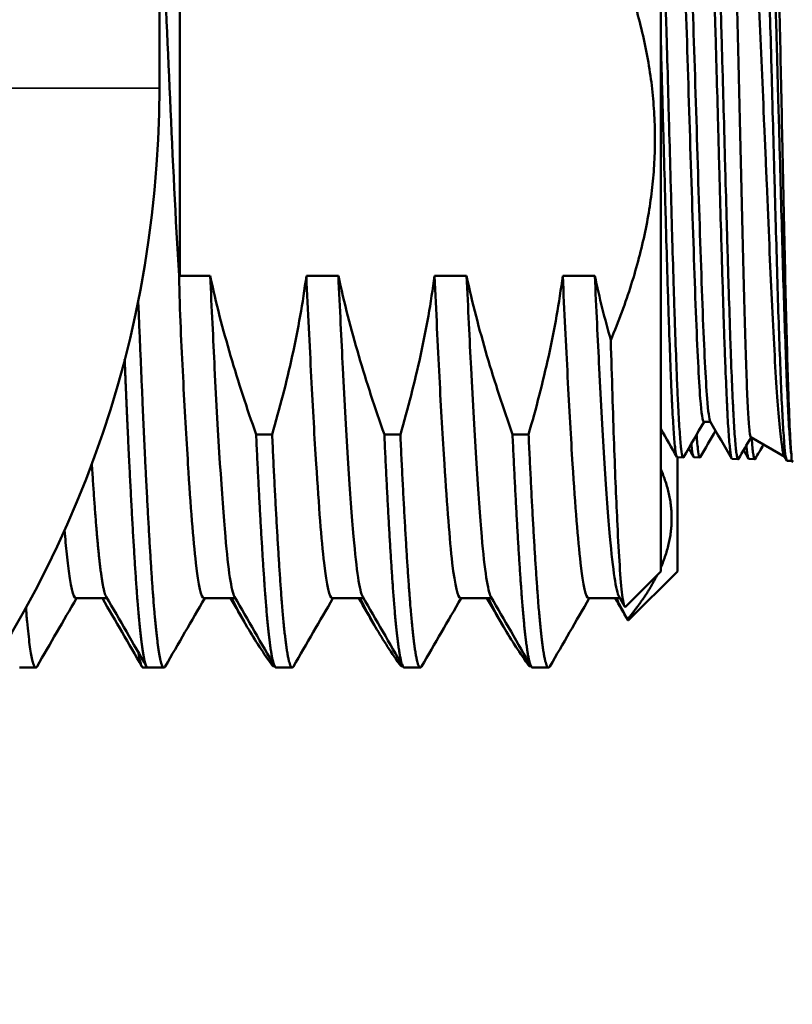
# Model space of a CAD drawing. Header units: inches. Extents: x 0 to 136, y 2 to 86.
# Tile 8 of 144: x 43.52 to 44.52, y 12.48 to 13.76. Entities that reach past the tile are written whole.
import ezdxf

# ---------------------------------------------------------------- set-up
doc = ezdxf.new("R2010")
doc.units = ezdxf.units.IN
doc.header["$LTSCALE"] = 4
doc.header["$MEASUREMENT"] = 0
doc.layers.add('Visible (ANSI)', color=7, linetype='Continuous', lineweight=50)
doc.layers.add('Visible Narrow (ANSI)', color=7, linetype='Continuous', lineweight=35)

msp = doc.modelspace()

# ---------------------------------------------------------------- linework, layer by layer
at = {"layer": 'Visible (ANSI)'}
for p, q in [((43.7019, 15.2897), (43.7019, 13.6709)), ((44.3537, 14.1678), (44.3537, 13.0428)), ((43.7287, 13.7838), (43.7287, 13.4268)), ((43.7287, 13.4268), (43.768, 13.4268)), ((43.7287, 13.4268), (43.7287, 13.4268)), ((43.893, 13.4268), (43.9346, 13.4268)), ((44.0596, 13.4268), (44.1013, 13.4268)), ((44.2263, 13.4268), (44.268, 13.4268)), ((44.4098, 13.2373), (44.4184, 13.2373)), ((43.8277, 13.2209), (43.8485, 13.2209)), ((43.9944, 13.2209), (44.0152, 13.2209)), ((44.161, 13.2209), (44.1819, 13.2209)), ((44.4708, 13.2171), (44.5149, 13.1916)), ((44.3752, 13.1911), (44.3829, 13.1909)), ((44.3754, 13.1911), (44.3754, 13.0428)), ((44.3969, 13.1911), (44.4046, 13.1909)), ((44.5175, 13.1871), (44.5145, 13.1923)), ((44.5229, 13.1995), (44.5229, 13.1995)), ((44.5238, 13.1865), (44.5238, 13.1929)), ((44.4466, 13.1889), (44.4544, 13.1886)), ((44.4683, 13.1889), (44.476, 13.1886)), ((44.5181, 13.1867), (44.5238, 13.1865)), ((44.5238, 13.1865), (44.5258, 13.1853)), ((44.3537, 13.0428), (44.3079, 12.997)), ((44.3754, 13.0428), (44.312, 12.9794)), ((43.6339, 13.008), (43.5933, 13.008)), ((43.8006, 13.008), (43.7599, 13.008)), ((43.9673, 13.008), (43.9266, 13.008)), ((44.1339, 13.008), (44.0933, 13.008)), ((44.3006, 13.008), (44.2599, 13.008)), ((44.3067, 12.9975), (44.2996, 13.0097)), ((43.5412, 12.9178), (43.5203, 12.9178)), ((43.687, 12.9178), (43.6809, 12.9178)), ((43.7078, 12.9178), (43.687, 12.9178)), ((43.8494, 12.9195), (43.8518, 12.9195)), ((43.8745, 12.9178), (43.8537, 12.9178)), ((44.0161, 12.9195), (44.0185, 12.9195)), ((44.0412, 12.9178), (44.0203, 12.9178)), ((44.1827, 12.9195), (44.1852, 12.9195)), ((44.2078, 12.9178), (44.187, 12.9178))]:
    msp.add_line(p, q, dxfattribs=at)
msp.add_arc((42.3019, 13.6709), 1.4, 276.1506, 0, dxfattribs=at)
for points, knots in [([(44.4818, 14.0224), (44.4818, 14.0224), (44.4818, 14.0224), (44.4818, 14.0224), (44.4821, 14.0229), (44.4824, 14.023), (44.4828, 14.0225), (44.4831, 14.0221), (44.4834, 14.0211), (44.4837, 14.0197), (44.4844, 14.0168), (44.485, 14.012), (44.4857, 14.0053), (44.486, 14.002), (44.4863, 13.9982), (44.4866, 13.9939), (44.4869, 13.9896), (44.4872, 13.9849), (44.4875, 13.9797), (44.4882, 13.9692), (44.4888, 13.9571), (44.4895, 13.9434), (44.4898, 13.9365), (44.4901, 13.9292), (44.4905, 13.9215), (44.4908, 13.9138), (44.4911, 13.9058), (44.4914, 13.8975), (44.492, 13.8808), (44.4926, 13.8629), (44.4933, 13.8437), (44.4936, 13.8341), (44.4939, 13.8242), (44.4942, 13.814), (44.4946, 13.8038), (44.4949, 13.7934), (44.4952, 13.7829), (44.4959, 13.7618), (44.4965, 13.74), (44.4971, 13.7175), (44.4974, 13.7062), (44.4977, 13.6947), (44.4981, 13.6832), (44.4984, 13.6716), (44.4987, 13.66), (44.499, 13.6485), (44.4996, 13.6253), (44.5003, 13.602), (44.5009, 13.5787), (44.5012, 13.567), (44.5016, 13.5553), (44.5019, 13.5436), (44.5022, 13.532), (44.5025, 13.5205), (44.5028, 13.5092), (44.5035, 13.4865), (44.5041, 13.4644), (44.5047, 13.4428), (44.5053, 13.4213), (44.506, 13.4002), (44.5066, 13.3806), (44.5073, 13.3609), (44.5079, 13.3424), (44.5086, 13.325), (44.5092, 13.3076), (44.5098, 13.2914), (44.5104, 13.2769), (44.5111, 13.2625), (44.5117, 13.2496), (44.5124, 13.2384), (44.513, 13.2271), (44.5136, 13.2175), (44.5143, 13.2098), (44.5149, 13.2022), (44.5155, 13.1964), (44.5161, 13.1925), (44.5168, 13.1886), (44.5174, 13.1867), (44.5181, 13.1867)], [0.91402534, 0.91402534, 0.91402534, 0.91402534, 0.9140625, 0.9140625, 0.9140625, 0.91601563, 0.91601563, 0.91601563, 0.91796875, 0.91796875, 0.91796875, 0.921875, 0.921875, 0.921875, 0.92382812, 0.92382812, 0.92382812, 0.92578125, 0.92578125, 0.92578125, 0.9296875, 0.9296875, 0.9296875, 0.93164062, 0.93164062, 0.93164062, 0.93359375, 0.93359375, 0.93359375, 0.9375, 0.9375, 0.9375, 0.93945312, 0.93945312, 0.93945312, 0.94140625, 0.94140625, 0.94140625, 0.9453125, 0.9453125, 0.9453125, 0.94726562, 0.94726562, 0.94726562, 0.94921875, 0.94921875, 0.94921875, 0.953125, 0.953125, 0.953125, 0.95507812, 0.95507812, 0.95507812, 0.95703125, 0.95703125, 0.95703125, 0.9609375, 0.9609375, 0.9609375, 0.96484375, 0.96484375, 0.96484375, 0.96875, 0.96875, 0.96875, 0.97265625, 0.97265625, 0.97265625, 0.9765625, 0.9765625, 0.9765625, 0.98046875, 0.98046875, 0.98046875, 0.984375, 0.984375, 0.984375, 0.98824381, 0.98824381, 0.98824381, 0.98824381]), ([(44.5238, 13.1929), (44.5231, 13.1971), (44.5225, 13.2031), (44.5219, 13.211), (44.5213, 13.2188), (44.5206, 13.2285), (44.52, 13.24), (44.5193, 13.2515), (44.5187, 13.2647), (44.5181, 13.2793), (44.5174, 13.2939), (44.5168, 13.31), (44.5162, 13.3276), (44.5156, 13.3453), (44.5149, 13.3641), (44.5143, 13.3838), (44.5136, 13.4035), (44.513, 13.4243), (44.5124, 13.4461), (44.5117, 13.4679), (44.5111, 13.4902), (44.5105, 13.5129), (44.5099, 13.5356), (44.5092, 13.5587), (44.5086, 13.5822), (44.5082, 13.5939), (44.5079, 13.6057), (44.5076, 13.6174), (44.5073, 13.6291), (44.5069, 13.6407), (44.5066, 13.6523), (44.506, 13.6754), (44.5054, 13.6982), (44.5048, 13.7209), (44.5045, 13.7322), (44.5041, 13.7433), (44.5038, 13.7543), (44.5035, 13.7652), (44.5032, 13.7759), (44.5028, 13.7864), (44.5022, 13.8073), (44.5016, 13.8274), (44.5009, 13.8466), (44.5006, 13.8562), (44.5003, 13.8655), (44.5, 13.8745), (44.4997, 13.8834), (44.4994, 13.892), (44.499, 13.9002), (44.4984, 13.9167), (44.4978, 13.9318), (44.4971, 13.9454), (44.4968, 13.9523), (44.4965, 13.9587), (44.4962, 13.9647), (44.4958, 13.9706), (44.4955, 13.9761), (44.4952, 13.9812), (44.4946, 13.9914), (44.494, 13.9998), (44.4933, 14.0063), (44.493, 14.0096), (44.4927, 14.0125), (44.4924, 14.0148), (44.492, 14.0171), (44.4917, 14.0189), (44.4914, 14.0203), (44.4911, 14.0216), (44.4907, 14.0225), (44.4904, 14.0229), (44.4903, 14.023), (44.4902, 14.0231), (44.4901, 14.0231)], [0, 0, 0, 0, 0.00390625, 0.00390625, 0.00390625, 0.0078125, 0.0078125, 0.0078125, 0.01171875, 0.01171875, 0.01171875, 0.015625, 0.015625, 0.015625, 0.01953125, 0.01953125, 0.01953125, 0.0234375, 0.0234375, 0.0234375, 0.02734375, 0.02734375, 0.02734375, 0.03125, 0.03125, 0.03125, 0.03320312, 0.03320312, 0.03320312, 0.03515625, 0.03515625, 0.03515625, 0.0390625, 0.0390625, 0.0390625, 0.04101562, 0.04101562, 0.04101562, 0.04296875, 0.04296875, 0.04296875, 0.046875, 0.046875, 0.046875, 0.04882812, 0.04882812, 0.04882812, 0.05078125, 0.05078125, 0.05078125, 0.0546875, 0.0546875, 0.0546875, 0.05664062, 0.05664062, 0.05664062, 0.05859375, 0.05859375, 0.05859375, 0.0625, 0.0625, 0.0625, 0.06445312, 0.06445312, 0.06445312, 0.06640625, 0.06640625, 0.06640625, 0.06835937, 0.06835937, 0.06835937, 0.06910115, 0.06910115, 0.06910115, 0.06910115]), ([(44.4104, 14.0201), (44.4106, 14.0205), (44.4108, 14.0207), (44.411, 14.0206), (44.4117, 14.0204), (44.4123, 14.0182), (44.4129, 14.0141), (44.4132, 14.012), (44.4135, 14.0095), (44.4139, 14.0065), (44.4142, 14.0034), (44.4145, 13.9999), (44.4149, 13.9959), (44.4155, 13.988), (44.4162, 13.9782), (44.4168, 13.9668), (44.4171, 13.961), (44.4174, 13.9549), (44.4177, 13.9483), (44.418, 13.9417), (44.4184, 13.9346), (44.4187, 13.9272), (44.4193, 13.9123), (44.42, 13.8961), (44.4206, 13.8786), (44.4209, 13.8699), (44.4213, 13.8608), (44.4216, 13.8513), (44.4219, 13.8419), (44.4222, 13.8321), (44.4225, 13.8221), (44.4232, 13.802), (44.4238, 13.7812), (44.4244, 13.7596), (44.4247, 13.7488), (44.4251, 13.7378), (44.4254, 13.7266), (44.4257, 13.7154), (44.426, 13.704), (44.4264, 13.6925), (44.427, 13.6696), (44.4277, 13.6465), (44.4283, 13.6232), (44.4286, 13.6116), (44.4289, 13.5999), (44.4292, 13.5882), (44.4295, 13.5765), (44.4299, 13.5647), (44.4302, 13.5531), (44.4308, 13.5298), (44.4315, 13.507), (44.4321, 13.4847), (44.4324, 13.4736), (44.4328, 13.4626), (44.4331, 13.4517), (44.4334, 13.4408), (44.4337, 13.43), (44.434, 13.4195), (44.4347, 13.3985), (44.4353, 13.3786), (44.4359, 13.3598), (44.4362, 13.3504), (44.4366, 13.3413), (44.4369, 13.3324), (44.4372, 13.3236), (44.4375, 13.315), (44.4379, 13.3068), (44.4385, 13.2904), (44.4392, 13.2756), (44.4398, 13.2624), (44.4401, 13.2558), (44.4404, 13.2496), (44.4407, 13.2438), (44.441, 13.238), (44.4413, 13.2326), (44.4417, 13.2276), (44.4423, 13.2177), (44.443, 13.2097), (44.4436, 13.2036), (44.4439, 13.2005), (44.4442, 13.1979), (44.4446, 13.1958), (44.4449, 13.1937), (44.4452, 13.192), (44.4455, 13.1909), (44.4459, 13.1895), (44.4463, 13.1889), (44.4466, 13.1889)], [0.76823515, 0.76823515, 0.76823515, 0.76823515, 0.76953125, 0.76953125, 0.76953125, 0.7734375, 0.7734375, 0.7734375, 0.77539063, 0.77539063, 0.77539063, 0.77734375, 0.77734375, 0.77734375, 0.78125, 0.78125, 0.78125, 0.78320313, 0.78320313, 0.78320313, 0.78515625, 0.78515625, 0.78515625, 0.7890625, 0.7890625, 0.7890625, 0.79101563, 0.79101563, 0.79101563, 0.79296875, 0.79296875, 0.79296875, 0.796875, 0.796875, 0.796875, 0.79882813, 0.79882813, 0.79882813, 0.80078125, 0.80078125, 0.80078125, 0.8046875, 0.8046875, 0.8046875, 0.80664063, 0.80664063, 0.80664063, 0.80859375, 0.80859375, 0.80859375, 0.8125, 0.8125, 0.8125, 0.81445313, 0.81445313, 0.81445313, 0.81640625, 0.81640625, 0.81640625, 0.8203125, 0.8203125, 0.8203125, 0.82226563, 0.82226563, 0.82226563, 0.82421875, 0.82421875, 0.82421875, 0.828125, 0.828125, 0.828125, 0.83007813, 0.83007813, 0.83007813, 0.83203125, 0.83203125, 0.83203125, 0.8359375, 0.8359375, 0.8359375, 0.83789063, 0.83789063, 0.83789063, 0.83984375, 0.83984375, 0.83984375, 0.8420985, 0.8420985, 0.8420985, 0.8420985]), ([(44.4549, 13.1891), (44.4543, 13.1881), (44.4538, 13.1887), (44.4532, 13.1909), (44.4529, 13.1921), (44.4526, 13.1938), (44.4522, 13.196), (44.4519, 13.1982), (44.4516, 13.2009), (44.4513, 13.204), (44.4506, 13.2103), (44.45, 13.2185), (44.4493, 13.2284), (44.449, 13.2334), (44.4487, 13.2388), (44.4484, 13.2447), (44.4481, 13.2505), (44.4478, 13.2569), (44.4475, 13.2636), (44.4468, 13.277), (44.4462, 13.2919), (44.4455, 13.3082), (44.4452, 13.3164), (44.4449, 13.3249), (44.4446, 13.3338), (44.4442, 13.3427), (44.4439, 13.352), (44.4436, 13.3615), (44.443, 13.3805), (44.4424, 13.4005), (44.4417, 13.4214), (44.4414, 13.4318), (44.4411, 13.4425), (44.4408, 13.4534), (44.4404, 13.4643), (44.4401, 13.4755), (44.4398, 13.4868), (44.4391, 13.5093), (44.4385, 13.5321), (44.4379, 13.5552), (44.4375, 13.5667), (44.4372, 13.5784), (44.4369, 13.5901), (44.4366, 13.6018), (44.4363, 13.6136), (44.436, 13.6253), (44.4353, 13.6488), (44.4347, 13.6718), (44.434, 13.6946), (44.4337, 13.7059), (44.4334, 13.7172), (44.4331, 13.7284), (44.4327, 13.7396), (44.4324, 13.7507), (44.4321, 13.7616), (44.4315, 13.7833), (44.4309, 13.8041), (44.4302, 13.8239), (44.4299, 13.8338), (44.4296, 13.8434), (44.4293, 13.8528), (44.4289, 13.8622), (44.4286, 13.8714), (44.4283, 13.8802), (44.4276, 13.8978), (44.427, 13.9139), (44.4264, 13.9285), (44.426, 13.9358), (44.4257, 13.9428), (44.4254, 13.9494), (44.4251, 13.9559), (44.4248, 13.9621), (44.4245, 13.9679), (44.4238, 13.9793), (44.4232, 13.989), (44.4225, 13.9968), (44.4222, 14.0007), (44.4219, 14.0041), (44.4216, 14.0071), (44.4212, 14.0101), (44.4209, 14.0126), (44.4206, 14.0146), (44.42, 14.0187), (44.4194, 14.0207), (44.4187, 14.0208), (44.4187, 14.0209), (44.4187, 14.0209), (44.4187, 14.0209)], [0.14102514, 0.14102514, 0.14102514, 0.14102514, 0.14453125, 0.14453125, 0.14453125, 0.14648437, 0.14648437, 0.14648437, 0.1484375, 0.1484375, 0.1484375, 0.15234375, 0.15234375, 0.15234375, 0.15429687, 0.15429687, 0.15429687, 0.15625, 0.15625, 0.15625, 0.16015625, 0.16015625, 0.16015625, 0.16210937, 0.16210937, 0.16210937, 0.1640625, 0.1640625, 0.1640625, 0.16796875, 0.16796875, 0.16796875, 0.16992187, 0.16992187, 0.16992187, 0.171875, 0.171875, 0.171875, 0.17578125, 0.17578125, 0.17578125, 0.17773437, 0.17773437, 0.17773437, 0.1796875, 0.1796875, 0.1796875, 0.18359375, 0.18359375, 0.18359375, 0.18554687, 0.18554687, 0.18554687, 0.1875, 0.1875, 0.1875, 0.19140625, 0.19140625, 0.19140625, 0.19335937, 0.19335937, 0.19335937, 0.1953125, 0.1953125, 0.1953125, 0.19921875, 0.19921875, 0.19921875, 0.20117187, 0.20117187, 0.20117187, 0.203125, 0.203125, 0.203125, 0.20703125, 0.20703125, 0.20703125, 0.20898437, 0.20898437, 0.20898437, 0.2109375, 0.2109375, 0.2109375, 0.21484375, 0.21484375, 0.21484375, 0.21497437, 0.21497437, 0.21497437, 0.21497437]), ([(44.5238, 13.1929), (44.5231, 13.1988), (44.5225, 13.2083), (44.5211, 13.235), (44.5204, 13.2528), (44.5186, 13.3047), (44.5176, 13.3422), (44.5154, 13.4298), (44.5144, 13.4797), (44.5127, 13.5585), (44.5121, 13.5857), (44.5105, 13.6623), (44.5095, 13.7112), (44.5078, 13.7829), (44.5072, 13.8077), (44.5056, 13.8714), (44.5046, 13.9066), (44.5024, 13.9649), (44.5013, 13.9866), (44.4996, 14.0045), (44.499, 14.008), (44.4985, 14.009)], [-10.007775, -10.007775, -10.007775, -10.007775, -9.764638, -9.764638, -9.500315, -9.500315, -9.11828, -9.11828, -8.715591, -8.715591, -8.50735, -8.50735, -8.129535, -8.129535, -7.915593, -7.915593, -7.542631, -7.542631, -7.146374, -7.146374, -6.947439, -6.947439, -6.947439, -6.947439]), ([(44.4627, 13.9889), (44.4637, 13.9894), (44.4647, 13.988), (44.4668, 13.9808), (44.4678, 13.9749), (44.4708, 13.9514), (44.473, 13.9273), (44.4763, 13.8758), (44.4774, 13.8569), (44.4795, 13.8166), (44.4806, 13.7953), (44.4841, 13.723), (44.4862, 13.6712), (44.4894, 13.5968), (44.4905, 13.5717), (44.4939, 13.4907), (44.496, 13.4398), (44.5004, 13.3492), (44.5025, 13.3084), (44.5058, 13.2598), (44.5069, 13.246), (44.5104, 13.2088), (44.5125, 13.1959), (44.5145, 13.1923)], [-3.086032, -3.086032, -3.086032, -3.086032, -2.949605, -2.949605, -2.806091, -2.806091, -2.532015, -2.532015, -2.397064, -2.397064, -2.266558, -2.266558, -1.974852, -1.974852, -1.826783, -1.826783, -1.493902, -1.493902, -1.136661, -1.136661, -0.964204, -0.964204, -0.583195, -0.583195, -0.583195, -0.583195]), ([(44.4098, 13.2373), (44.4082, 13.2373), (44.4067, 13.2476), (44.4032, 13.2922), (44.4013, 13.3314), (44.3975, 13.4291), (44.3956, 13.4875), (44.3917, 13.6095), (44.3898, 13.6728), (44.386, 13.7887), (44.3841, 13.8411), (44.3803, 13.9222), (44.3784, 13.9508), (44.3759, 13.968), (44.3753, 13.9706), (44.3747, 13.9716)], [0.31080713, 0.31080713, 0.31080713, 0.31080713, 0.31660746, 0.31660746, 0.32372613, 0.32372613, 0.3308448, 0.3308448, 0.33796348, 0.33796348, 0.34508215, 0.34508215, 0.35220082, 0.35220082, 0.35445672, 0.35445672, 0.35445672, 0.35445672]), ([(44.4181, 13.2378), (44.4167, 13.2401), (44.4154, 13.2502), (44.4121, 13.2922), (44.4102, 13.3314), (44.4064, 13.4291), (44.4045, 13.4875), (44.4007, 13.6095), (44.3988, 13.6728), (44.3949, 13.7887), (44.393, 13.8411), (44.3892, 13.9222), (44.3873, 13.9508), (44.3846, 13.9694), (44.3838, 13.9722), (44.383, 13.9722)], [0.31156396, 0.31156396, 0.31156396, 0.31156396, 0.31660746, 0.31660746, 0.32372613, 0.32372613, 0.3308448, 0.3308448, 0.33796348, 0.33796348, 0.34508215, 0.34508215, 0.35220082, 0.35220082, 0.35522062, 0.35522062, 0.35522062, 0.35522062]), ([(44.4708, 13.2171), (44.47, 13.2175), (44.4693, 13.2224), (44.4679, 13.2383), (44.4674, 13.247), (44.4663, 13.2686), (44.4658, 13.2815), (44.4641, 13.3271), (44.4629, 13.3658), (44.4607, 13.4539), (44.4595, 13.5024), (44.4578, 13.5765), (44.4573, 13.6006), (44.4556, 13.6749), (44.4544, 13.724), (44.4527, 13.7905), (44.4522, 13.8111), (44.451, 13.8496), (44.4505, 13.8675), (44.4488, 13.9156), (44.4477, 13.9403), (44.4457, 13.9689), (44.4448, 13.9761), (44.444, 13.9775)], [-3.726466, -3.726466, -3.726466, -3.726466, -3.466651, -3.466651, -3.283653, -3.283653, -3.099302, -3.099302, -2.712372, -2.712372, -2.325943, -2.325943, -2.142327, -2.142327, -1.757999, -1.757999, -1.573838, -1.573838, -1.38771, -1.38771, -1.019981, -1.019981, -0.734056, -0.734056, -0.734056, -0.734056]), ([(43.7018, 13.9519), (43.7031, 13.9291), (43.7043, 13.9051), (43.709, 13.8107), (43.7125, 13.7349), (43.7194, 13.5793), (43.7228, 13.5011), (43.7275, 13.4268)], [90.045739, 90.045739, 90.045739, 90.045739, 90.260401, 90.260401, 90.856643, 90.856643, 91.450939, 91.450939, 91.450939, 91.450939]), ([(44.3835, 13.1913), (44.3834, 13.1912), (44.3833, 13.191), (44.3832, 13.191), (44.3829, 13.1907), (44.3825, 13.191), (44.3822, 13.1917), (44.3816, 13.1932), (44.3809, 13.1967), (44.3803, 13.202), (44.38, 13.2047), (44.3797, 13.2079), (44.3793, 13.2115), (44.379, 13.2152), (44.3787, 13.2194), (44.3784, 13.224), (44.3777, 13.2331), (44.3771, 13.2441), (44.3764, 13.2566), (44.3761, 13.2629), (44.3758, 13.2696), (44.3755, 13.2768), (44.3751, 13.2839), (44.3748, 13.2915), (44.3745, 13.2995), (44.3739, 13.3153), (44.3733, 13.3324), (44.3726, 13.3508), (44.3723, 13.36), (44.372, 13.3695), (44.3716, 13.3793), (44.3713, 13.3891), (44.371, 13.3993), (44.3707, 13.4097), (44.37, 13.4303), (44.3694, 13.4517), (44.3687, 13.4738), (44.3684, 13.4848), (44.3681, 13.4961), (44.3678, 13.5075), (44.3675, 13.5188), (44.3672, 13.5305), (44.3668, 13.542), (44.3662, 13.5652), (44.3655, 13.5884), (44.3649, 13.6117), (44.3646, 13.6234), (44.3642, 13.635), (44.3639, 13.6467), (44.3636, 13.6583), (44.3633, 13.6701), (44.363, 13.6816), (44.3623, 13.7046), (44.3617, 13.727), (44.3611, 13.7489), (44.3607, 13.7598), (44.3604, 13.7706), (44.3601, 13.7812), (44.3598, 13.7918), (44.3594, 13.8023), (44.3591, 13.8124), (44.3584, 13.8327), (44.3578, 13.8518), (44.3572, 13.8696), (44.3569, 13.8786), (44.3566, 13.8872), (44.3562, 13.8956), (44.3559, 13.9039), (44.3556, 13.912), (44.3553, 13.9196), (44.3547, 13.9322), (44.3542, 13.9436), (44.3537, 13.9539)], [0.28648481, 0.28648481, 0.28648481, 0.28648481, 0.28710937, 0.28710937, 0.28710937, 0.2890625, 0.2890625, 0.2890625, 0.29296875, 0.29296875, 0.29296875, 0.29492187, 0.29492187, 0.29492187, 0.296875, 0.296875, 0.296875, 0.30078125, 0.30078125, 0.30078125, 0.30273437, 0.30273437, 0.30273437, 0.3046875, 0.3046875, 0.3046875, 0.30859375, 0.30859375, 0.30859375, 0.31054687, 0.31054687, 0.31054687, 0.3125, 0.3125, 0.3125, 0.31640625, 0.31640625, 0.31640625, 0.31835937, 0.31835937, 0.31835937, 0.3203125, 0.3203125, 0.3203125, 0.32421875, 0.32421875, 0.32421875, 0.32617187, 0.32617187, 0.32617187, 0.328125, 0.328125, 0.328125, 0.33203125, 0.33203125, 0.33203125, 0.33398437, 0.33398437, 0.33398437, 0.3359375, 0.3359375, 0.3359375, 0.33984375, 0.33984375, 0.33984375, 0.34179687, 0.34179687, 0.34179687, 0.34375, 0.34375, 0.34375, 0.34697482, 0.34697482, 0.34697482, 0.34697482]), ([(44.3537, 13.7369), (44.3542, 13.7186), (44.3547, 13.6999), (44.3552, 13.681), (44.3555, 13.6696), (44.3559, 13.658), (44.3562, 13.6464), (44.3565, 13.6348), (44.3568, 13.623), (44.3572, 13.6112), (44.3578, 13.5877), (44.3585, 13.5645), (44.3591, 13.5415), (44.3594, 13.53), (44.3597, 13.5186), (44.3601, 13.5072), (44.3604, 13.4958), (44.3607, 13.4845), (44.361, 13.4733), (44.3616, 13.451), (44.3623, 13.4297), (44.3629, 13.4092), (44.3633, 13.3989), (44.3636, 13.3889), (44.3639, 13.3791), (44.3642, 13.3693), (44.3646, 13.3597), (44.3649, 13.3504), (44.3655, 13.3319), (44.3662, 13.3148), (44.3668, 13.2991), (44.3671, 13.2913), (44.3674, 13.2838), (44.3677, 13.2767), (44.3681, 13.2696), (44.3684, 13.2628), (44.3687, 13.2564), (44.3694, 13.2438), (44.37, 13.2329), (44.3707, 13.2238), (44.371, 13.2193), (44.3713, 13.2152), (44.3716, 13.2116), (44.3719, 13.208), (44.3722, 13.2048), (44.3726, 13.2021), (44.3732, 13.1967), (44.3738, 13.1933), (44.3745, 13.1919), (44.3747, 13.1914), (44.375, 13.1911), (44.3752, 13.1911)], [0.6530196, 0.6530196, 0.6530196, 0.6530196, 0.65625, 0.65625, 0.65625, 0.65820313, 0.65820313, 0.65820313, 0.66015625, 0.66015625, 0.66015625, 0.6640625, 0.6640625, 0.6640625, 0.66601563, 0.66601563, 0.66601563, 0.66796875, 0.66796875, 0.66796875, 0.671875, 0.671875, 0.671875, 0.67382813, 0.67382813, 0.67382813, 0.67578125, 0.67578125, 0.67578125, 0.6796875, 0.6796875, 0.6796875, 0.68164063, 0.68164063, 0.68164063, 0.68359375, 0.68359375, 0.68359375, 0.6875, 0.6875, 0.6875, 0.68945313, 0.68945313, 0.68945313, 0.69140625, 0.69140625, 0.69140625, 0.6953125, 0.6953125, 0.6953125, 0.69672185, 0.69672185, 0.69672185, 0.69672185]), ([(43.7275, 13.4268), (43.7285, 13.3808), (43.7306, 13.3367), (43.7348, 13.2543), (43.737, 13.2162), (43.7426, 13.1273), (43.746, 13.0838), (43.7529, 13.0236), (43.7565, 13.008), (43.7599, 13.008)], [0.000095, 0.000095, 0.000095, 0.000095, 0.367275, 0.367275, 0.73561, 0.73561, 1.327845, 1.327845, 1.929372, 1.929372, 1.929372, 1.929372]), ([(43.768, 13.4268), (43.7755, 13.3919), (43.7845, 13.3572), (43.8046, 13.2888), (43.8157, 13.2549), (43.8277, 13.2209)], [-0.5508385, -0.5508385, -0.5508385, -0.5508385, -0.2749999, -0.2749999, -0.000001, -0.000001, -0.000001, -0.000001]), ([(43.768, 13.4268), (43.77, 13.3848), (43.7719, 13.3442), (43.7738, 13.3067), (43.7783, 13.2174), (43.7832, 13.1396), (43.7877, 13.088), (43.7915, 13.0441), (43.7957, 13.0169), (43.7996, 13.0098)], [-0.24446115, -0.24446115, -0.24446115, -0.24446115, -0.24242046, -0.24242046, -0.24242046, -0.23757205, -0.23757205, -0.23757205, -0.23343529, -0.23343529, -0.23343529, -0.23343529]), ([(43.8485, 13.2209), (43.8583, 13.2543), (43.8672, 13.2886), (43.8823, 13.3574), (43.8885, 13.3919), (43.893, 13.4268)], [-0.5366487, -0.5366487, -0.5366487, -0.5366487, -0.2680801, -0.2680801, -0.0000001, -0.0000001, -0.0000001, -0.0000001]), ([(43.893, 13.4268), (43.8951, 13.3809), (43.8973, 13.3368), (43.9015, 13.2543), (43.9036, 13.2162), (43.9093, 13.1274), (43.9126, 13.0838), (43.9196, 13.0236), (43.9232, 13.008), (43.9266, 13.008), (43.9266, 13.008), (43.9266, 13.008)], [0, 0, 0, 0, 0.367324, 0.367324, 0.735703, 0.735703, 1.327942, 1.327942, 1.929515, 1.929515, 1.929515, 1.929515, 1.929515, 1.929515]), ([(43.9346, 13.4268), (43.9422, 13.3919), (43.9512, 13.3572), (43.9712, 13.2888), (43.9823, 13.2549), (43.9944, 13.2209)], [-0.5508385, -0.5508385, -0.5508385, -0.5508385, -0.2749998, -0.2749998, -0.000001, -0.000001, -0.000001, -0.000001]), ([(43.9346, 13.4268), (43.9366, 13.3848), (43.9386, 13.3442), (43.9405, 13.3067), (43.9449, 13.2174), (43.9499, 13.1396), (43.9544, 13.088), (43.9582, 13.0441), (43.9623, 13.0169), (43.9663, 13.0098)], [-0.18628024, -0.18628024, -0.18628024, -0.18628024, -0.18423955, -0.18423955, -0.18423955, -0.17939114, -0.17939114, -0.17939114, -0.17525438, -0.17525438, -0.17525438, -0.17525438]), ([(44.0152, 13.2209), (44.0249, 13.2543), (44.0339, 13.2886), (44.0489, 13.3574), (44.0551, 13.3919), (44.0596, 13.4268)], [-0.5366487, -0.5366487, -0.5366487, -0.5366487, -0.2680801, -0.2680801, -0.0000001, -0.0000001, -0.0000001, -0.0000001]), ([(44.0596, 13.4268), (44.0618, 13.3809), (44.0639, 13.3368), (44.0681, 13.2543), (44.0703, 13.2162), (44.076, 13.1274), (44.0793, 13.0838), (44.0863, 13.0236), (44.0898, 13.008), (44.0933, 13.008)], [0, 0, 0, 0, 0.367324, 0.367324, 0.735703, 0.735703, 1.327942, 1.327942, 1.929574, 1.929574, 1.929574, 1.929574]), ([(44.1013, 13.4268), (44.1088, 13.3919), (44.1178, 13.3572), (44.1379, 13.2888), (44.149, 13.2549), (44.161, 13.2209)], [-0.5508385, -0.5508385, -0.5508385, -0.5508385, -0.2749998, -0.2749998, -0.000001, -0.000001, -0.000001, -0.000001]), ([(44.1013, 13.4268), (44.1033, 13.3848), (44.1053, 13.3442), (44.1071, 13.3067), (44.1116, 13.2174), (44.1166, 13.1396), (44.121, 13.088), (44.1248, 13.0441), (44.129, 13.0169), (44.1329, 13.0098)], [-0.12809933, -0.12809933, -0.12809933, -0.12809933, -0.12605864, -0.12605864, -0.12605864, -0.12121023, -0.12121023, -0.12121023, -0.11707347, -0.11707347, -0.11707347, -0.11707347]), ([(44.1819, 13.2209), (44.1916, 13.2543), (44.2005, 13.2886), (44.2156, 13.3574), (44.2218, 13.3919), (44.2263, 13.4268)], [-0.5366487, -0.5366487, -0.5366487, -0.5366487, -0.2680803, -0.2680803, -0.0000003, -0.0000003, -0.0000003, -0.0000003]), ([(44.2263, 13.4268), (44.2285, 13.3809), (44.2306, 13.3368), (44.2348, 13.2543), (44.237, 13.2162), (44.2426, 13.1274), (44.246, 13.0838), (44.2529, 13.0236), (44.2565, 13.008), (44.2599, 13.008)], [0, 0, 0, 0, 0.367324, 0.367324, 0.735703, 0.735703, 1.327941, 1.327941, 1.929574, 1.929574, 1.929574, 1.929574]), ([(44.268, 13.4268), (44.271, 13.4128), (44.2743, 13.3988), (44.2812, 13.3709), (44.2849, 13.357), (44.2888, 13.3431)], [-0.219037, -0.219037, -0.219037, -0.219037, -0.1095092, -0.1095092, -0.000001, -0.000001, -0.000001, -0.000001]), ([(44.268, 13.4268), (44.27, 13.3848), (44.2719, 13.3442), (44.2738, 13.3067), (44.2783, 13.2174), (44.2832, 13.1396), (44.2877, 13.088), (44.2915, 13.0441), (44.2957, 13.0169), (44.2996, 13.0098)], [-0.06991843, -0.06991843, -0.06991843, -0.06991843, -0.06787773, -0.06787773, -0.06787773, -0.06302932, -0.06302932, -0.06302932, -0.05889256, -0.05889256, -0.05889256, -0.05889256]), ([(44.3079, 12.997), (44.3065, 12.9956), (44.3051, 13.0008), (44.3025, 13.0214), (44.3014, 13.0343), (44.2994, 13.0655), (44.2984, 13.0831), (44.296, 13.133), (44.2945, 13.1683), (44.2916, 13.2491), (44.2902, 13.2945), (44.2888, 13.3431)], [-1.781498, -1.781498, -1.781498, -1.781498, -1.39029, -1.39029, -1.087033, -1.087033, -0.815652, -0.815652, -0.412897, -0.412897, -0.000001, -0.000001, -0.000001, -0.000001]), ([(44.4052, 13.1913), (44.4051, 13.1912), (44.405, 13.191), (44.4049, 13.191), (44.4046, 13.1907), (44.4042, 13.191), (44.4039, 13.1917), (44.4032, 13.1932), (44.4026, 13.1967), (44.402, 13.202), (44.4017, 13.2047), (44.4013, 13.2079), (44.401, 13.2115), (44.4008, 13.2142), (44.4006, 13.2172), (44.4003, 13.2204)], [0.286484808, 0.286484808, 0.286484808, 0.286484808, 0.287109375, 0.287109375, 0.287109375, 0.2890625, 0.2890625, 0.2890625, 0.29296875, 0.29296875, 0.29296875, 0.294921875, 0.294921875, 0.294921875, 0.296364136, 0.296364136, 0.296364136, 0.296364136]), ([(44.3936, 13.2087), (44.3938, 13.2063), (44.394, 13.204), (44.3943, 13.2021), (44.3949, 13.1967), (44.3955, 13.1933), (44.3962, 13.1919), (44.3964, 13.1914), (44.3967, 13.1911), (44.3969, 13.1911)], [0.689981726, 0.689981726, 0.689981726, 0.689981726, 0.69140625, 0.69140625, 0.69140625, 0.6953125, 0.6953125, 0.6953125, 0.69672185, 0.69672185, 0.69672185, 0.69672185]), ([(44.465, 13.2066), (44.4651, 13.2055), (44.4652, 13.2045), (44.4653, 13.2036), (44.4656, 13.2005), (44.4659, 13.1979), (44.4663, 13.1958), (44.4666, 13.1937), (44.4669, 13.192), (44.4672, 13.1909), (44.4676, 13.1895), (44.4679, 13.1889), (44.4683, 13.1889)], [0.835335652, 0.835335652, 0.835335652, 0.835335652, 0.8359375, 0.8359375, 0.8359375, 0.837890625, 0.837890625, 0.837890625, 0.83984375, 0.83984375, 0.83984375, 0.842098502, 0.842098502, 0.842098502, 0.842098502]), ([(44.4766, 13.1891), (44.476, 13.1881), (44.4755, 13.1887), (44.4749, 13.1909), (44.4746, 13.1921), (44.4743, 13.1938), (44.4739, 13.196), (44.4736, 13.1982), (44.4733, 13.2009), (44.473, 13.204), (44.4726, 13.2076), (44.4722, 13.2117), (44.4719, 13.2164)], [0.141025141, 0.141025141, 0.141025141, 0.141025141, 0.14453125, 0.14453125, 0.14453125, 0.146484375, 0.146484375, 0.146484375, 0.1484375, 0.1484375, 0.1484375, 0.150639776, 0.150639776, 0.150639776, 0.150639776]), ([(43.5786, 13.0966), (43.5796, 13.0852), (43.5805, 13.0747), (43.585, 13.0319), (43.5885, 13.0127), (43.5924, 13.0083), (43.5928, 13.008), (43.5933, 13.008)], [82.97187, 82.97187, 82.97187, 82.97187, 83.1385802, 83.1385802, 83.7351431, 83.7351431, 83.8115367, 83.8115367, 83.8115367, 83.8115367]), ([(43.7962, 13.008), (43.8022, 12.9954), (43.809, 12.9829), (43.8263, 12.9534), (43.8373, 12.9365), (43.8494, 12.9195)], [-0.4748074, -0.4748074, -0.4748074, -0.4748074, -0.2749999, -0.2749999, -0.000001, -0.000001, -0.000001, -0.000001]), ([(43.9629, 13.008), (43.9689, 12.9954), (43.9756, 12.9829), (43.9929, 12.9534), (44.004, 12.9365), (44.0161, 12.9195)], [-0.4748074, -0.4748074, -0.4748074, -0.4748074, -0.2749998, -0.2749998, -0.000001, -0.000001, -0.000001, -0.000001]), ([(44.1296, 13.008), (44.1356, 12.9954), (44.1423, 12.9829), (44.1596, 12.9534), (44.1707, 12.9365), (44.1827, 12.9195)], [-0.4748074, -0.4748074, -0.4748074, -0.4748074, -0.2749998, -0.2749998, -0.000001, -0.000001, -0.000001, -0.000001]), ([(44.2962, 13.008), (44.2973, 13.0058), (44.2983, 13.0036), (44.3029, 12.9945), (44.3066, 12.9875), (44.3105, 12.9806)], [-0.143945, -0.143945, -0.143945, -0.143945, -0.1095092, -0.1095092, -0.000001, -0.000001, -0.000001, -0.000001])]:
    msp.add_open_spline(points, degree=3, knots=knots, dxfattribs=at)
for points, weights in [([(44.2888, 13.3431), (44.4042, 13.6194), (44.2734, 13.9024)], [1.50162179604, 1.6618150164, 1.48260271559]), ([(44.3537, 13.0477), (44.3817, 13.1117), (44.3537, 13.1757)], [1.55783742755, 1.59662272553, 1.55783742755]), ([(44.3105, 12.9806), (44.3354, 13.0105), (44.3494, 13.0385)], [1.50162179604, 1.53361968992, 1.55207587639]), ([(43.6745, 12.938), (43.6778, 12.9178), (43.6809, 12.9178)], [0.983052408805, 0.984197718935, 1])]:
    msp.add_rational_spline(points, weights, degree=2, dxfattribs=at)
for points, weights, knots in [([(43.6744, 13.3951), (43.6773, 13.3252), (43.6801, 13.2615), (43.687, 13.102), (43.6939, 13.0099), (43.7009, 12.9178), (43.7078, 12.9178), (43.7087, 12.9178), (43.7096, 12.9193)], [0.983551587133, 0.986129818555, 1, 0.965925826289, 1, 0.965925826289, 1, 0.995658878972, 0.992423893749], [0.75260062, 0.75260062, 0.75260062, 0.75438596, 0.75438596, 0.75877193, 0.75877193, 0.76315789, 0.76315789, 0.76371668, 0.76371668, 0.76371668]), ([(43.6568, 13.3185), (43.658, 13.2893), (43.6592, 13.2615), (43.6662, 13.102), (43.6731, 13.0099), (43.6801, 12.9178), (43.687, 12.9178)], [0.989977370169, 0.993894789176, 1, 0.965925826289, 1, 0.965925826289, 1], [0.700968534, 0.700968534, 0.700968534, 0.701754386, 0.701754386, 0.706140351, 0.706140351, 0.710526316, 0.710526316, 0.710526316]), ([(43.8277, 13.2209), (43.8338, 13.0893), (43.8398, 13.0099), (43.8467, 12.9178), (43.8537, 12.9178)], [0.992085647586, 0.970495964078, 1, 0.965925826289, 1], [0.754974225, 0.754974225, 0.754974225, 0.75877193, 0.75877193, 0.763157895, 0.763157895, 0.763157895]), ([(43.8485, 13.2209), (43.8546, 13.0893), (43.8606, 13.0099), (43.8676, 12.9178), (43.8745, 12.9178), (43.8754, 12.9178), (43.8762, 12.9193)], [0.992085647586, 0.970495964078, 1, 0.965925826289, 1, 0.995658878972, 0.992423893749], [0.807605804, 0.807605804, 0.807605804, 0.811403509, 0.811403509, 0.815789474, 0.815789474, 0.816348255, 0.816348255, 0.816348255]), ([(43.9944, 13.2209), (44.0005, 13.0893), (44.0064, 13.0099), (44.0134, 12.9178), (44.0203, 12.9178)], [0.992085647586, 0.970495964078, 1, 0.965925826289, 1], [0.807605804, 0.807605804, 0.807605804, 0.811403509, 0.811403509, 0.815789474, 0.815789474, 0.815789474]), ([(44.0152, 13.2209), (44.0213, 13.0893), (44.0273, 13.0099), (44.0342, 12.9178), (44.0412, 12.9178), (44.042, 12.9178), (44.0429, 12.9193)], [0.992085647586, 0.970495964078, 1, 0.965925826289, 1, 0.995658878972, 0.992423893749], [0.860237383, 0.860237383, 0.860237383, 0.864035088, 0.864035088, 0.868421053, 0.868421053, 0.868979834, 0.868979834, 0.868979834]), ([(44.161, 13.2209), (44.1671, 13.0893), (44.1731, 13.0099), (44.1801, 12.9178), (44.187, 12.9178)], [0.992085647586, 0.970495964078, 1, 0.965925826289, 1], [0.860237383, 0.860237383, 0.860237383, 0.864035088, 0.864035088, 0.868421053, 0.868421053, 0.868421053]), ([(44.1819, 13.2209), (44.188, 13.0893), (44.1939, 13.0099), (44.2009, 12.9178), (44.2078, 12.9178), (44.2087, 12.9178), (44.2096, 12.9193)], [0.992085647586, 0.970495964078, 1, 0.965925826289, 1, 0.995658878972, 0.992423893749], [0.912868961, 0.912868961, 0.912868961, 0.916666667, 0.916666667, 0.921052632, 0.921052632, 0.921611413, 0.921611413, 0.921611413]), ([(43.6141, 13.183), (43.6176, 13.1274), (43.621, 13.088), (43.6269, 13.0201), (43.6329, 13.0097)], [0.982962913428, 0.982960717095, 1, 0.970927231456, 0.991465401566], [0.703947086, 0.703947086, 0.703947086, 0.706140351, 0.706140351, 0.709882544, 0.709882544, 0.709882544]), ([(43.5284, 12.9959), (43.5348, 12.9178), (43.5412, 12.9178), (43.542, 12.9178), (43.5429, 12.9193)], [0.994889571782, 0.968708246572, 1, 0.995658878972, 0.992423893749], [0.706498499, 0.706498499, 0.706498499, 0.710526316, 0.710526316, 0.711085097, 0.711085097, 0.711085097])]:
    msp.add_rational_spline(points, weights, degree=2, knots=knots, dxfattribs=at)
for points in [[(44.4101, 13.2373), (44.4012, 13.222), (44.3924, 13.2067), (44.3835, 13.1913)], [(44.4461, 13.1893), (44.4368, 13.2055), (44.4274, 13.2216), (44.4181, 13.2378)], [(44.3746, 13.1917), (44.3676, 13.2038), (44.3606, 13.2158), (44.3537, 13.2279)], [(44.4251, 13.2257), (44.4184, 13.2143), (44.4118, 13.2028), (44.4052, 13.1913)], [(44.471, 13.2169), (44.4656, 13.2077), (44.4603, 13.1984), (44.4549, 13.1891)], [(44.4873, 13.2076), (44.4837, 13.2014), (44.4801, 13.1952), (44.4766, 13.1891)], [(44.3963, 13.1917), (44.3942, 13.1953), (44.3921, 13.1989), (44.39, 13.2026)], [(44.4678, 13.1893), (44.4657, 13.193), (44.4635, 13.1967), (44.4614, 13.2004)], [(43.5942, 13.008), (43.5771, 12.9784), (43.56, 12.9489), (43.5429, 12.9193)], [(43.6792, 12.9193), (43.6621, 12.9489), (43.645, 12.9784), (43.6278, 13.008)], [(43.6853, 12.9193), (43.6678, 12.9495), (43.6504, 12.9796), (43.6329, 13.0097)], [(43.7609, 13.008), (43.7438, 12.9784), (43.7267, 12.9489), (43.7096, 12.9193)], [(43.8145, 12.9734), (43.8079, 12.9849), (43.8012, 12.9965), (43.7945, 13.008)], [(43.8519, 12.9193), (43.8345, 12.9495), (43.817, 12.9796), (43.7996, 13.0097)], [(43.9276, 13.008), (43.9105, 12.9784), (43.8933, 12.9489), (43.8762, 12.9193)], [(43.9812, 12.9734), (43.9745, 12.9849), (43.9679, 12.9965), (43.9612, 13.008)], [(44.0186, 12.9193), (44.0012, 12.9495), (43.9837, 12.9796), (43.9663, 13.0097)], [(44.0942, 13.008), (44.0771, 12.9784), (44.06, 12.9489), (44.0429, 12.9193)], [(44.1479, 12.9734), (44.1412, 12.9849), (44.1345, 12.9965), (44.1278, 13.008)], [(44.1853, 12.9193), (44.1678, 12.9495), (44.1504, 12.9796), (44.1329, 13.0097)], [(44.2609, 13.008), (44.2438, 12.9784), (44.2267, 12.9489), (44.2096, 12.9193)], [(44.3108, 12.9799), (44.3054, 12.9893), (44.2999, 12.9986), (44.2945, 13.008)], [(44.312, 12.9794), (44.3115, 12.9789), (44.311, 12.9793), (44.3105, 12.9806)]]:
    msp.add_open_spline(points, degree=3, dxfattribs=at)
at = {"layer": 'Visible Narrow (ANSI)'}
msp.add_line((43.7019, 13.6709), (43.5019, 13.6709), dxfattribs=at)

doc.saveas('drawing.dxf')
